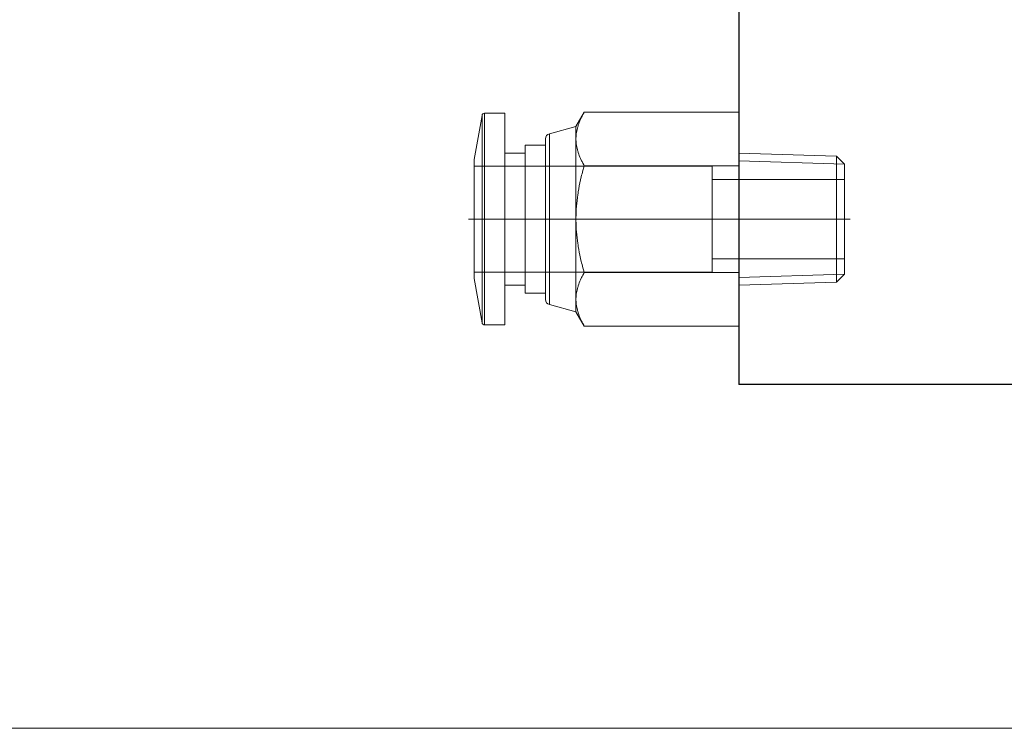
# Model space of a CAD drawing. Header units: millimetres. Extents: x -12870 to -11470, y -3129 to -2170.
# Tile 8 of 17: x -11667 to -11593, y -2536 to -2483. Entities that reach past the tile are written whole.
import ezdxf

# ---------------------------------------------------------------- set-up
doc = ezdxf.new("R2010")
doc.units = ezdxf.units.MM
doc.linetypes.add('CENTER', pattern=[50.8, 31.75, -6.35, 6.35, -6.35])
for name, color, linetype, lineweight in [('图层1', 7, 'Continuous', 25), ('图层2', 3, 'CENTER', 13), ('图层7', 4, 'Continuous', 15)]:
    doc.layers.add(name, color=color, linetype=linetype, lineweight=lineweight)

msp = doc.modelspace()

# ---------------------------------------------------------------- linework, layer by layer
at = {"layer": '图层1'}
for p in [(-11612.674, -2370.241), (-11512.674, -2510.241)]:
    msp.add_line(p, (-11612.674, -2510.241), dxfattribs=at)
at = {"layer": '图层2', "ltscale": 0.6}
msp.add_line((-11604.248, -2497.741), (-11622.431, -2497.741), dxfattribs=at)
at = {"layer": '图层7'}
for p, q in [((-11632.086, -2489.906), (-11632.674, -2493.241)), ((-11632.086, -2489.906), (-11632.086, -2505.576)), ((-11631.889, -2489.741), (-11631.889, -2505.741)), ((-11630.366, -2489.741), (-11631.889, -2489.741)), ((-11630.366, -2489.741), (-11630.366, -2505.741)), ((-11624.356, -2489.658), (-11624.981, -2490.741)), ((-11612.674, -2489.658), (-11624.356, -2489.658)), ((-11612.674, -2489.658), (-11612.674, -2505.824)), ((-11624.981, -2490.741), (-11626.993, -2491.28)), ((-11624.981, -2490.741), (-11624.981, -2504.741)), ((-11627.289, -2491.666), (-11627.289, -2503.816)), ((-11626.993, -2491.28), (-11626.993, -2504.202)), ((-11628.828, -2492.141), (-11628.828, -2503.341)), ((-11627.289, -2492.141), (-11628.828, -2492.141)), ((-11632.674, -2493.241), (-11632.674, -2502.241)), ((-11628.828, -2492.741), (-11630.366, -2492.741)), ((-11605.273, -2492.983), (-11612.674, -2492.752)), ((-11605.273, -2492.983), (-11605.273, -2502.499)), ((-11604.674, -2493.583), (-11605.273, -2492.983)), ((-11614.674, -2493.741), (-11632.674, -2493.741)), ((-11612.674, -2493.699), (-11624.356, -2493.699)), ((-11614.674, -2493.741), (-11614.674, -2501.741)), ((-11604.674, -2493.583), (-11612.674, -2493.333)), ((-11604.674, -2493.583), (-11604.674, -2501.899)), ((-11604.674, -2494.741), (-11614.674, -2494.741)), ((-11604.248, -2497.741), (-11633.1, -2497.741)), ((-11614.674, -2500.741), (-11604.674, -2500.741)), ((-11632.674, -2501.741), (-11614.674, -2501.741)), ((-11612.674, -2501.782), (-11624.356, -2501.782)), ((-11604.674, -2501.899), (-11612.674, -2502.149)), ((-11605.273, -2502.499), (-11604.674, -2501.899)), ((-11632.674, -2502.241), (-11632.086, -2505.576)), ((-11630.366, -2502.741), (-11628.828, -2502.741)), ((-11612.674, -2502.73), (-11605.273, -2502.499)), ((-11628.828, -2503.341), (-11627.289, -2503.341)), ((-11626.993, -2504.202), (-11624.981, -2504.741)), ((-11624.981, -2504.741), (-11624.356, -2505.824)), ((-11631.889, -2505.741), (-11630.366, -2505.741)), ((-11612.674, -2505.824), (-11624.356, -2505.824)), ((-11549.174, -2536.241), (-11871.174, -2536.241))]:
    msp.add_line(p, q, dxfattribs=at)
for points in [[(-11624.356, -2489.658), (-11624.391, -2489.72), (-11624.459, -2489.842), (-11624.521, -2489.962), (-11624.551, -2490.021), (-11624.58, -2490.08), (-11624.634, -2490.196), (-11624.684, -2490.311), (-11624.73, -2490.424), (-11624.772, -2490.537), (-11624.81, -2490.648), (-11624.827, -2490.703), (-11624.844, -2490.758), (-11624.874, -2490.867), (-11624.901, -2490.976), (-11624.924, -2491.084), (-11624.943, -2491.192), (-11624.958, -2491.3), (-11624.964, -2491.354), (-11624.969, -2491.408), (-11624.977, -2491.516), (-11624.981, -2491.624), (-11624.981, -2491.679)], [(-11624.981, -2491.679), (-11624.981, -2491.624), (-11624.977, -2491.516), (-11624.969, -2491.408), (-11624.964, -2491.354), (-11624.958, -2491.3), (-11624.943, -2491.192), (-11624.924, -2491.084), (-11624.901, -2490.976), (-11624.874, -2490.867), (-11624.844, -2490.758), (-11624.827, -2490.703), (-11624.81, -2490.648), (-11624.772, -2490.537), (-11624.73, -2490.424), (-11624.684, -2490.311), (-11624.634, -2490.196), (-11624.58, -2490.08), (-11624.551, -2490.021), (-11624.521, -2489.962), (-11624.459, -2489.842), (-11624.391, -2489.72), (-11624.356, -2489.658)], [(-11624.981, -2491.679), (-11624.981, -2491.733), (-11624.977, -2491.841), (-11624.969, -2491.949), (-11624.964, -2492.003), (-11624.958, -2492.057), (-11624.943, -2492.165), (-11624.924, -2492.273), (-11624.901, -2492.381), (-11624.874, -2492.49), (-11624.844, -2492.6), (-11624.827, -2492.655), (-11624.81, -2492.71), (-11624.772, -2492.821), (-11624.73, -2492.933), (-11624.684, -2493.047), (-11624.634, -2493.161), (-11624.58, -2493.278), (-11624.551, -2493.336), (-11624.521, -2493.396), (-11624.459, -2493.516), (-11624.391, -2493.638), (-11624.356, -2493.699)], [(-11624.356, -2493.699), (-11624.391, -2493.638), (-11624.459, -2493.516), (-11624.521, -2493.396), (-11624.551, -2493.336), (-11624.58, -2493.278), (-11624.634, -2493.161), (-11624.684, -2493.047), (-11624.73, -2492.933), (-11624.772, -2492.821), (-11624.81, -2492.71), (-11624.827, -2492.655), (-11624.844, -2492.6), (-11624.874, -2492.49), (-11624.901, -2492.381), (-11624.924, -2492.273), (-11624.943, -2492.165), (-11624.958, -2492.057), (-11624.964, -2492.003), (-11624.969, -2491.949), (-11624.977, -2491.841), (-11624.981, -2491.733), (-11624.981, -2491.679)], [(-11624.981, -2497.741), (-11624.981, -2497.632), (-11624.977, -2497.416), (-11624.969, -2497.2), (-11624.964, -2497.092), (-11624.958, -2496.984), (-11624.943, -2496.768), (-11624.924, -2496.552), (-11624.901, -2496.336), (-11624.874, -2496.118), (-11624.844, -2495.899), (-11624.827, -2495.789), (-11624.81, -2495.679), (-11624.772, -2495.456), (-11624.73, -2495.232), (-11624.684, -2495.005), (-11624.634, -2494.776), (-11624.58, -2494.543), (-11624.551, -2494.426), (-11624.521, -2494.307), (-11624.459, -2494.067), (-11624.391, -2493.823), (-11624.356, -2493.699)], [(-11624.356, -2493.699), (-11624.391, -2493.823), (-11624.459, -2494.067), (-11624.521, -2494.307), (-11624.551, -2494.426), (-11624.58, -2494.543), (-11624.634, -2494.776), (-11624.684, -2495.005), (-11624.73, -2495.232), (-11624.772, -2495.456), (-11624.81, -2495.679), (-11624.827, -2495.789), (-11624.844, -2495.899), (-11624.874, -2496.118), (-11624.901, -2496.336), (-11624.924, -2496.552), (-11624.943, -2496.768), (-11624.958, -2496.984), (-11624.964, -2497.092), (-11624.969, -2497.2), (-11624.977, -2497.416), (-11624.981, -2497.632), (-11624.981, -2497.741)], [(-11624.356, -2501.782), (-11624.391, -2501.659), (-11624.459, -2501.415), (-11624.521, -2501.175), (-11624.551, -2501.056), (-11624.58, -2500.939), (-11624.634, -2500.706), (-11624.684, -2500.476), (-11624.73, -2500.25), (-11624.772, -2500.025), (-11624.81, -2499.803), (-11624.827, -2499.693), (-11624.844, -2499.583), (-11624.874, -2499.364), (-11624.901, -2499.146), (-11624.924, -2498.929), (-11624.943, -2498.713), (-11624.958, -2498.498), (-11624.964, -2498.39), (-11624.969, -2498.282), (-11624.977, -2498.066), (-11624.981, -2497.849), (-11624.981, -2497.741)], [(-11624.981, -2497.741), (-11624.981, -2497.849), (-11624.977, -2498.066), (-11624.969, -2498.282), (-11624.964, -2498.39), (-11624.958, -2498.498), (-11624.943, -2498.713), (-11624.924, -2498.929), (-11624.901, -2499.146), (-11624.874, -2499.364), (-11624.844, -2499.583), (-11624.827, -2499.693), (-11624.81, -2499.803), (-11624.772, -2500.025), (-11624.73, -2500.25), (-11624.684, -2500.476), (-11624.634, -2500.706), (-11624.58, -2500.939), (-11624.551, -2501.056), (-11624.521, -2501.175), (-11624.459, -2501.415), (-11624.391, -2501.659), (-11624.356, -2501.782)], [(-11624.981, -2503.803), (-11624.981, -2503.749), (-11624.977, -2503.641), (-11624.969, -2503.533), (-11624.964, -2503.479), (-11624.958, -2503.425), (-11624.943, -2503.317), (-11624.924, -2503.209), (-11624.901, -2503.1), (-11624.874, -2502.992), (-11624.844, -2502.882), (-11624.827, -2502.827), (-11624.81, -2502.772), (-11624.772, -2502.661), (-11624.73, -2502.549), (-11624.684, -2502.435), (-11624.634, -2502.321), (-11624.58, -2502.204), (-11624.551, -2502.145), (-11624.521, -2502.086), (-11624.459, -2501.966), (-11624.391, -2501.844), (-11624.356, -2501.782)], [(-11624.356, -2501.782), (-11624.391, -2501.844), (-11624.459, -2501.966), (-11624.521, -2502.086), (-11624.551, -2502.145), (-11624.58, -2502.204), (-11624.634, -2502.321), (-11624.684, -2502.435), (-11624.73, -2502.549), (-11624.772, -2502.661), (-11624.81, -2502.772), (-11624.827, -2502.827), (-11624.844, -2502.882), (-11624.874, -2502.992), (-11624.901, -2503.1), (-11624.924, -2503.209), (-11624.943, -2503.317), (-11624.958, -2503.425), (-11624.964, -2503.479), (-11624.969, -2503.533), (-11624.977, -2503.641), (-11624.981, -2503.749), (-11624.981, -2503.803)], [(-11624.356, -2505.824), (-11624.391, -2505.762), (-11624.459, -2505.64), (-11624.521, -2505.52), (-11624.551, -2505.461), (-11624.58, -2505.402), (-11624.634, -2505.286), (-11624.684, -2505.171), (-11624.73, -2505.057), (-11624.772, -2504.945), (-11624.81, -2504.834), (-11624.827, -2504.779), (-11624.844, -2504.724), (-11624.874, -2504.615), (-11624.901, -2504.506), (-11624.924, -2504.397), (-11624.943, -2504.289), (-11624.958, -2504.181), (-11624.964, -2504.128), (-11624.969, -2504.074), (-11624.977, -2503.966), (-11624.981, -2503.857), (-11624.981, -2503.803)], [(-11624.981, -2503.803), (-11624.981, -2503.857), (-11624.977, -2503.966), (-11624.969, -2504.074), (-11624.964, -2504.128), (-11624.958, -2504.181), (-11624.943, -2504.289), (-11624.924, -2504.397), (-11624.901, -2504.506), (-11624.874, -2504.615), (-11624.844, -2504.724), (-11624.827, -2504.779), (-11624.81, -2504.834), (-11624.772, -2504.945), (-11624.73, -2505.057), (-11624.684, -2505.171), (-11624.634, -2505.286), (-11624.58, -2505.402), (-11624.551, -2505.461), (-11624.521, -2505.52), (-11624.459, -2505.64), (-11624.391, -2505.762), (-11624.356, -2505.824)]]:
    msp.add_lwpolyline(points, dxfattribs=at)
for centre, radius, start, end in [((-11631.889, -2489.941), 0.2, 90, 170), ((-11626.889, -2491.666), 0.4, 105, 180), ((-11626.889, -2503.816), 0.4, 180, 255), ((-11631.889, -2505.541), 0.2, 190, 270)]:
    msp.add_arc(centre, radius, start, end, dxfattribs=at)

doc.saveas('drawing.dxf')
